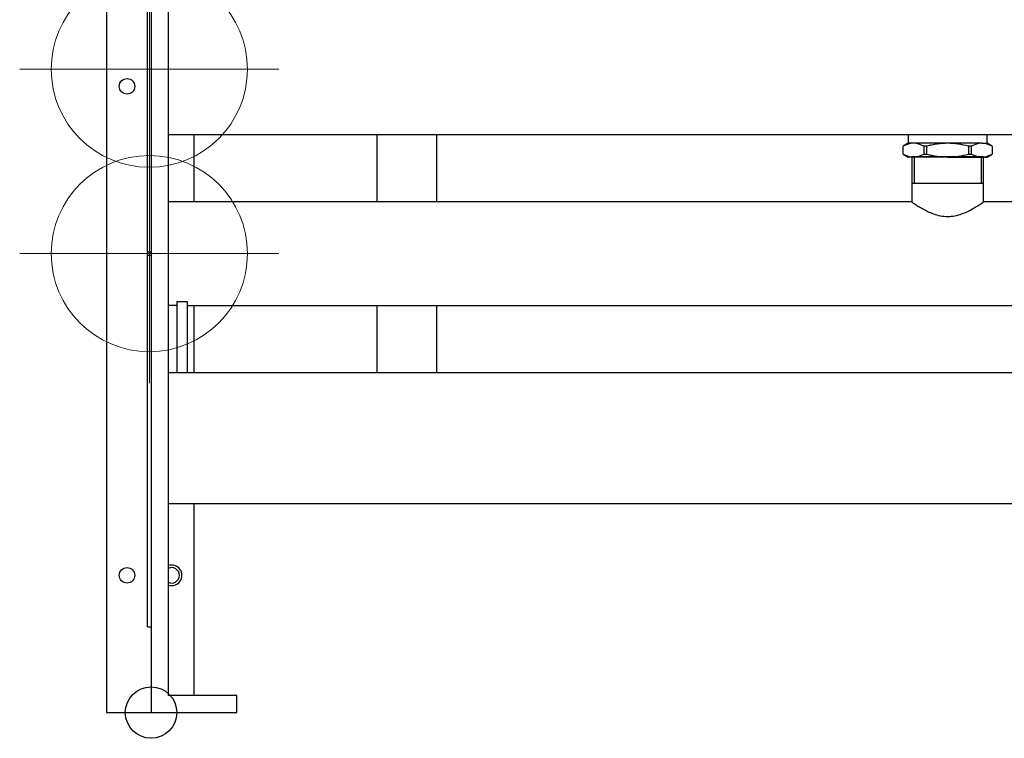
# Model space of a CAD drawing. Extents: x -156717 to 425753, y -51191 to 363295.
# Tile 13 of 256: x -7459 to -6886, y 139912 to 140331. Entities that reach past the tile are written whole.
import ezdxf
from ezdxf.lldxf.tags import DXFTag

# ---------------------------------------------------------------- set-up
doc = ezdxf.new("R2010")
doc.units = 0
doc.header["$LTSCALE"] = 50
doc.layers.get('0').update_dxf_attribs({"linetype": 'CONTINUOUS'})
doc.layers.add('Centermarks for blocks', color=1, linetype='HIDDEN2')
tags = doc.linetypes.add('HIDDEN2', pattern=[0.1875, 0.125, -0.0625]).pattern_tags.tags
tags[6:7] = [DXFTag(74, 4), DXFTag(75, 0), DXFTag(340, '0'), DXFTag(46, 1.0), DXFTag(50, 0.0), DXFTag(44, 0.0), DXFTag(45, 0.0)]
tags[4:5] = [DXFTag(74, 4), DXFTag(75, 0), DXFTag(340, '0'), DXFTag(46, 1.0), DXFTag(50, 0.0), DXFTag(44, 0.0), DXFTag(45, 0.0)]

# ---------------------------------------------------------------- blocks, each defined once
blk = doc.blocks.new('FRAME FRONT DN65 3X')
at = {"linetype": 'Continuous'}
for p, q in [((-26, 1490), (-26, 0)), ((25, 336.95), (25, 297.65)), ((25, 237.35), (25, 198.05)), ((25, 121.95), (25, 10)), ((-26, 0), (-22, 0)), ((-22, 0), (0, 0))]:
    blk.add_line(p, q, dxfattribs=at)
for centre in [(-14, 365), (-14, 80)]:
    blk.add_circle(centre, 4.5, dxfattribs=at)
for start, end in [(0, 116.3878), (243.6122, 0)]:
    blk.add_arc((12, 80), 4.5, start, end, dxfattribs=at)
at = {"layer": 'Centermarks for blocks', "linetype": 'HIDDEN2'}
blk.add_circle((0, 0), 15, dxfattribs=at)
blk = doc.blocks.new('DN65 FRONT 3X')
at = {"linetype": 'Continuous'}
for p, q in [((0, 480), (0, 0)), ((10, 470), (10, 10)), ((-2, 50), (-2, 460)), ((10, 336.95), (1578, 336.95)), ((25, 336.95), (25, 297.65)), ((443.05, 324), (443.05, 308.55)), ((444.52, 324), (444.52, 308.5)), ((483.48, 324), (483.48, 308.5)), ((484.95, 308.55), (484.95, 324)), ((443.05, 308.55), (484.95, 308.55)), ((443.05, 308.55), (443.25, 308.5)), ((443.25, 308.5), (443.05, 308.45)), ((484.95, 308.45), (443.05, 308.45)), ((443.05, 308.45), (443.05, 297.65)), ((443.25, 308.5), (484.75, 308.5)), ((484.75, 308.5), (484.95, 308.55)), ((484.95, 308.45), (484.75, 308.5)), ((484.95, 297.65), (484.95, 308.45)), ((443.05, 297.65), (10, 297.65)), ((973.05, 297.65), (484.95, 297.65)), ((-2, 268.5), (0, 268.5)), ((0, 266.5), (-2, 266.5)), ((15, 237.35), (10, 237.35)), ((15, 239.56), (15, 198.05)), ((15, 239.56), (21, 239.56)), ((21, 239.56), (21, 198.05)), ((21, 237.35), (1567, 237.35)), ((25, 237.35), (25, 198.05)), ((25, 237.35), (25, 198.05)), ((1578, 198.05), (10, 198.05)), ((10, 121.95), (1578, 121.95)), ((25, 121.95), (25, 10)), ((-2, 50), (0, 50)), ((50, 10), (10, 10)), ((50, 0), (50, 10))]:
    blk.add_line(p, q, dxfattribs=at)
at = {"color": 3, "linetype": 'HIDDEN2', "lineweight": 0, "ltscale": 20}
for p, q in [((-1, 299.48), (-1, 450.52)), ((-76.52, 375), (74.52, 375))]:
    blk.add_line(p, q, dxfattribs=at)
at = {"color": 2, "linetype": 'HIDDEN2', "lineweight": 0, "ltscale": 20}
for p, q in [((-1, 191.98), (-1, 343.02)), ((-76.52, 267.5), (74.52, 267.5))]:
    blk.add_line(p, q, dxfattribs=at)
for p, q in [((484.95, 324), (443.05, 324)), ((0, 0), (50, 0))]:
    blk.add_line(p, q)
at = {"color": 3, "linetype": 'HIDDEN2', "lineweight": 0, "ltscale": 20}
blk.add_circle((-1, 375), 57.15, dxfattribs=at)
at = {"color": 2, "linetype": 'HIDDEN2', "lineweight": 0, "ltscale": 20}
blk.add_circle((-1, 267.5), 57.15, dxfattribs=at)
at = {"linetype": 'Continuous'}
blk.add_arc((12, 80), 6, 250.52878, 109.47122, dxfattribs=at)
for points, knots in [([(443.05, 297.65), (443.04, 297.65), (443.19, 297.55), (443.75, 297.17), (444.17, 296.88), (445.25, 296.16), (445.91, 295.73), (447.42, 294.78), (448.27, 294.27), (451.1, 292.68), (453.29, 291.56), (457.06, 290.23), (458.37, 289.86), (461.12, 289.33), (462.56, 289.18), (464, 289.18)], [0.750381, 0.750381, 0.750381, 0.750381, 0.78125, 0.78125, 0.8125, 0.8125, 0.84375, 0.84375, 0.875, 0.875, 0.9375, 0.9375, 0.96875, 0.96875, 1, 1, 1, 1]), ([(464, 289.18), (465.44, 289.18), (466.84, 289.32), (469.57, 289.84), (470.91, 290.22), (474.65, 291.54), (476.87, 292.66), (479.68, 294.24), (480.55, 294.76), (482.05, 295.7), (482.7, 296.13), (483.79, 296.85), (484.22, 297.14), (484.8, 297.54), (484.95, 297.65), (484.95, 297.65), (484.95, 297.65), (484.95, 297.65)], [0, 0, 0, 0, 0.03125, 0.03125, 0.0625, 0.0625, 0.125, 0.125, 0.15625, 0.15625, 0.1875, 0.1875, 0.21875, 0.21875, 0.25, 0.25, 0.2503813, 0.2503813, 0.2503813, 0.2503813])]:
    blk.add_open_spline(points, degree=3, knots=knots, dxfattribs=at)
at = {"layer": 'Centermarks for blocks', "linetype": 'HIDDEN2'}
blk.add_circle((0, 0), 15, dxfattribs=at)
blk = doc.blocks.new('PIPING LV DN65 FRONT BLUE')
at = {"linetype": 'Continuous'}
for p, q in [((-332.5, -489.05), (-332.5, -528.35)), ((-297.5, -528.35), (-297.5, -489.05)), ((-23, -489.05), (-23, -494)), ((23, -494), (23, -489.05)), ((-23, -494), (-26, -495.73)), ((-26, -500.26), (-26, -495.74)), ((-19.92, -494), (-23, -494)), ((0, -494), (-19.92, -494)), ((-12.16, -495.74), (-13.84, -495.74)), ((-13.84, -495.74), (-13.84, -500.26)), ((-12.16, -500.26), (-12.16, -495.74)), ((19.92, -494), (0, -494)), ((13.84, -495.74), (12.16, -495.74)), ((12.16, -495.74), (12.16, -500.26)), ((13.84, -500.26), (13.84, -495.74)), ((19.92, -494), (23, -494)), ((26, -495.73), (23, -494)), ((26, -495.74), (26, -500.26)), ((-26, -500.27), (-23, -502)), ((-19.92, -502), (-23, -502)), ((0, -502), (-19.92, -502)), ((-13.84, -500.26), (-12.16, -500.26)), ((0, -502), (19.92, -502)), ((12.16, -500.26), (13.84, -500.26)), ((19.92, -502), (23, -502)), ((23, -502), (26, -500.27)), ((-332.5, -588.65), (-332.5, -596)), ((-297.5, -596), (-297.5, -588.65)), ((-332.5, -596), (-332.5, -627.95)), ((-297.5, -627.95), (-297.5, -596))]:
    blk.add_line(p, q, dxfattribs=at)
for centre, radius, start, end in [((-19.63, -506.5), 12.5, 91.33377, 120.64193), ((-20.28, -506.74), 12.74, 59.63961, 88.38469), ((20.21, -506.5), 12.5, 91.33377, 120.64193), ((19.56, -506.74), 12.74, 59.63961, 88.38469), ((-19.56, -489.26), 12.74, 239.63961, 268.38469), ((-20.21, -489.5), 12.5, 271.33377, 300.64193), ((20.28, -489.26), 12.74, 239.63961, 268.38469), ((19.63, -489.5), 12.5, 271.33377, 300.64193)]:
    blk.add_arc(centre, radius, start, end, dxfattribs=at)
for points, knots in [([(0, -494), (-2.05, -494), (-4.09, -494.16), (-7.13, -494.61), (-8.14, -494.8), (-10.16, -495.23), (-11.17, -495.47), (-12.16, -495.74)], [0, 0, 0, 0, 0.5, 0.5, 0.75, 0.75, 1, 1, 1, 1]), ([(12.16, -495.74), (10.19, -495.21), (8.2, -494.77), (5.15, -494.32), (4.12, -494.2), (2.06, -494.04), (1.03, -494), (0, -494)], [0, 0, 0, 0, 0.5, 0.5, 0.75, 0.75, 1, 1, 1, 1]), ([(-12.16, -500.26), (-11.17, -500.53), (-10.16, -500.77), (-8.14, -501.2), (-7.13, -501.39), (-4.09, -501.84), (-2.05, -502), (0, -502)], [0, 0, 0, 0, 0.25, 0.25, 0.5, 0.5, 1, 1, 1, 1]), ([(0, -502), (1.03, -502), (2.06, -501.96), (4.12, -501.8), (5.15, -501.68), (8.2, -501.23), (10.19, -500.79), (12.16, -500.26)], [0, 0, 0, 0, 0.25, 0.25, 0.5, 0.5, 1, 1, 1, 1])]:
    blk.add_open_spline(points, degree=3, knots=knots, dxfattribs=at)

msp = doc.modelspace()

# ---------------------------------------------------------------- block references
for name, p in [('FRAME FRONT DN65 3X', (-7382.86805, 139927.28458)), ('PIPING LV DN65 FRONT BLUE', (-6918.86127, 140753.08311)), ('DN65 FRONT 3X', (-7382.86805, 139927.28458))]:
    msp.add_blockref(name, p)

doc.saveas('drawing.dxf')
